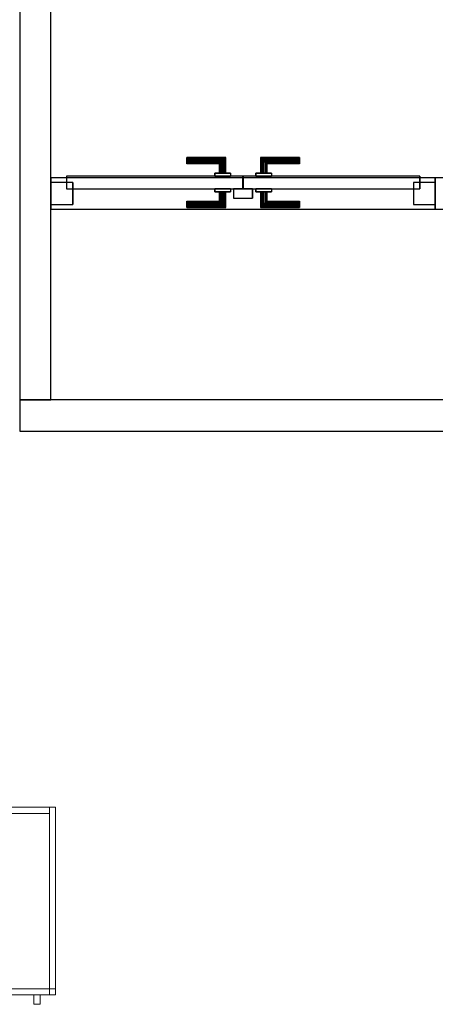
# Model space of a CAD drawing. Header units: metres. Extents: x 397.7 to 427.5, y 12.7 to 28.4.
# Tile 15 of 127: x 404.3 to 405.7, y 21.6 to 24.7. Entities that reach past the tile are written whole.
import ezdxf

# ---------------------------------------------------------------- set-up
doc = ezdxf.new("R2010")
doc.units = ezdxf.units.M
doc.layers.add('01_CARPINTERIA', color=5, linetype='Continuous', lineweight=25, true_color=0x0000ff)
for name, color, linetype, lineweight in [('02_MOBILIARIO', 7, 'Continuous', 18), ('A-DETL-____-MBND', 7, 'Continuous', 18), ('A-GENM-____-OTLN', 7, 'Continuous', 18), ('A-WALL-____-MCUT', 7, 'Continuous', 25), ('A-WALL-____-OTLN', 7, 'Continuous', 25), ('Mobiliario', 7, 'Continuous', 18)]:
    doc.layers.add(name, color=color, linetype=linetype, lineweight=lineweight)

# ---------------------------------------------------------------- blocks, each defined once
blk = doc.blocks.new('Family - Evans P4-153693-07_TEL_P4')
at = {"layer": 'A-WALL-____-MCUT', "color": 253, "true_color": 0xaaaaaa}
for p, q in [((1.84, 0.1), (0, 0.1)), ((0, 0.1), (0, 0)), ((1.84, 0), (1.84, 0.1)), ((0, 0), (1.84, 0))]:
    blk.add_line(p, q, dxfattribs=at)
at = {"layer": 'A-WALL-____-OTLN', "color": 253, "true_color": 0xaaaaaa}
for p, q in [((3.169, 0.1), (0, 0.1)), ((0, 0.1), (0, 0)), ((1.84, 0), (1.84, 0.1)), ((3.169, 0.1), (1.84, 0.1)), ((3.169, 0), (3.169, 0.1)), ((3.169, 0), (3.169, 0.1)), ((0, 0), (3.169, 0)), ((1.84, 0), (3.169, 0))]:
    blk.add_line(p, q, dxfattribs=at)
at = {"layer": 'A-WALL-____-OTLN', "color": 253, "lineweight": 18, "true_color": 0xaaaaaa}
blk.add_line((0, 0), (3.169, 0), dxfattribs=at)
blk = doc.blocks.new('Family - Armai 60x60x60_P4-153973-07_TEL_P4')
at = {"layer": 'A-DETL-____-MBND', "color": 253, "true_color": 0xaaaaaa}
for p, q in [((0, 0.03), (0, 0.63)), ((0, 0.63), (0, 0.03)), ((0, 0.63), (0.6, 0.63)), ((0.6, 0.63), (0, 0.63)), ((0, 0.03), (0, 0.63)), ((0, 0.63), (0, 0.03)), ((0, 0.63), (0.6, 0.63)), ((0.6, 0.63), (0, 0.63)), ((0, 0.03), (0, 0.63)), ((0, 0.63), (0.02, 0.63)), ((0, 0.63), (0.02, 0.63)), ((0, 0.63), (0, 0.03)), ((0.02, 0.63), (0.02, 0.03)), ((0.02, 0.03), (0.02, 0.63)), ((0.02, 0.61), (0.02, 0.63)), ((0.02, 0.63), (0.02, 0.61)), ((0.02, 0.63), (0.58, 0.63)), ((0.58, 0.63), (0.02, 0.63)), ((0.58, 0.63), (0.58, 0.61)), ((0.58, 0.63), (0.58, 0.61)), ((0.58, 0.03), (0.58, 0.63)), ((0.58, 0.63), (0.6, 0.63)), ((0.58, 0.63), (0.6, 0.63)), ((0.58, 0.63), (0.58, 0.03)), ((0.6, 0.63), (0.6, 0.03)), ((0.6, 0.03), (0.6, 0.63)), ((0.6, 0.63), (0.6, 0.03)), ((0.6, 0.03), (0.6, 0.63)), ((0.6, 0.63), (0.6, 0.03)), ((0.6, 0.03), (0.6, 0.63)), ((0.58, 0.61), (0.02, 0.61)), ((0.02, 0.61), (0.58, 0.61)), ((0.02, 0.03), (0.02, 0.05)), ((0.02, 0.05), (0.02, 0.03)), ((0.02, 0.05), (0.58, 0.05)), ((0.58, 0.05), (0.02, 0.05)), ((0.58, 0.05), (0.58, 0.03)), ((0.58, 0.05), (0.58, 0.03)), ((0.58, 0.03), (0.58, 0.05)), ((0.58, 0.05), (0.6, 0.05)), ((0.58, 0.03), (0.58, 0.05)), ((0.6, 0.05), (0.58, 0.05)), ((0.6, 0.05), (0.6, 0.03)), ((0.6, 0.03), (0.6, 0.05)), ((0.6, 0.03), (0, 0.03)), ((0, 0.03), (0.6, 0.03)), ((0.6, 0.03), (0, 0.03)), ((0, 0.03), (0.6, 0.03)), ((0.02, 0.03), (0, 0.03)), ((0, 0.03), (0.02, 0.03)), ((0.58, 0.03), (0.02, 0.03)), ((0.02, 0.03), (0.58, 0.03)), ((0.53, 0), (0.53, 0.03)), ((0.53, 0.03), (0.53, 0)), ((0.53, 0.03), (0.55, 0.03)), ((0.55, 0.03), (0.53, 0.03)), ((0.55, 0), (0.53, 0)), ((0.53, 0), (0.55, 0)), ((0.55, 0.03), (0.55, 0)), ((0.55, 0.03), (0.55, 0)), ((0.6, 0.03), (0.58, 0.03)), ((0.58, 0.03), (0.6, 0.03)), ((0.6, 0.03), (0.58, 0.03)), ((0.58, 0.03), (0.6, 0.03))]:
    blk.add_line(p, q, dxfattribs=at)
blk = doc.blocks.new('Family - Evans P4-154019-07_TEL_P4')
at = {"layer": 'A-WALL-____-MCUT', "color": 253, "true_color": 0xaaaaaa}
for p, q in [((4.5488, 0.1), (0, 0.1)), ((0, 0.1), (0, 0)), ((0, 0), (4.5488, 0))]:
    blk.add_line(p, q, dxfattribs=at)
at = {"layer": 'A-WALL-____-OTLN', "color": 253, "true_color": 0xaaaaaa}
for p, q in [((4.5488, 0.1), (0, 0.1)), ((0, 0.1), (0, 0)), ((0, 0), (4.5488, 0))]:
    blk.add_line(p, q, dxfattribs=at)
at = {"layer": 'A-WALL-____-OTLN', "color": 253, "lineweight": 18, "true_color": 0xaaaaaa}
blk.add_line((0, 0), (4.5488, 0), dxfattribs=at)
blk = doc.blocks.new('Family - LONDR55-XX_ZZ-ARQ-CAA-M3D-Londres55-154338-07_TEL_P4')
at = {"layer": '01_CARPINTERIA', "color": 161, "true_color": 0xaaaaff}
for p, q in [((0.4345, 0.1487), (0.4345, 0.15)), ((0.4345, 0.15), (0.4345, 0.1487)), ((0.5595, 0.15), (0.4345, 0.15)), ((0.4345, 0.145), (0.4345, 0.1487)), ((0.4345, 0.1487), (0.4345, 0.145)), ((0.5582, 0.1487), (0.4345, 0.1487)), ((0.5582, 0.1487), (0.4345, 0.1487)), ((0.4345, 0.14), (0.4345, 0.145)), ((0.4345, 0.145), (0.4345, 0.14)), ((0.5545, 0.145), (0.4345, 0.145)), ((0.5545, 0.145), (0.4345, 0.145)), ((0.4345, 0.135), (0.4345, 0.14)), ((0.4345, 0.14), (0.4345, 0.135)), ((0.4345, 0.14), (0.5495, 0.14)), ((0.5495, 0.14), (0.4345, 0.14)), ((0.4345, 0.135), (0.4345, 0.1313)), ((0.4345, 0.1313), (0.4345, 0.135)), ((0.5445, 0.135), (0.4345, 0.135)), ((0.5445, 0.135), (0.4345, 0.135)), ((0.4345, 0.1313), (0.4345, 0.13)), ((0.4345, 0.13), (0.4345, 0.1313)), ((0.5408, 0.1313), (0.4345, 0.1313)), ((0.5408, 0.1313), (0.4345, 0.1313)), ((0.5395, 0.13), (0.4345, 0.13)), ((0.5395, 0.13), (0.5408, 0.1313)), ((0.5408, 0.1313), (0.5395, 0.13)), ((0.5395, 0.1), (0.5395, 0.13)), ((0.5408, 0.1313), (0.5445, 0.135)), ((0.5445, 0.135), (0.5408, 0.1313)), ((0.5408, 0.1), (0.5408, 0.1313)), ((0.5408, 0.1), (0.5408, 0.1313)), ((0.5445, 0.135), (0.5495, 0.14)), ((0.5495, 0.14), (0.5445, 0.135)), ((0.5445, 0.1), (0.5445, 0.135)), ((0.5445, 0.1), (0.5445, 0.135)), ((0.5545, 0.145), (0.5495, 0.14)), ((0.5495, 0.14), (0.5545, 0.145)), ((0.5495, 0.14), (0.5495, 0.1)), ((0.5495, 0.1), (0.5495, 0.14)), ((0.5582, 0.1487), (0.5545, 0.145)), ((0.5545, 0.145), (0.5582, 0.1487)), ((0.5545, 0.1), (0.5545, 0.145)), ((0.5545, 0.1), (0.5545, 0.145)), ((0.5595, 0.15), (0.5582, 0.1487)), ((0.5582, 0.1487), (0.5595, 0.15)), ((0.5582, 0.1), (0.5582, 0.1487)), ((0.5582, 0.1), (0.5582, 0.1487)), ((0.5595, 0.1), (0.5595, 0.15)), ((0.6718, 0.1487), (0.6705, 0.15)), ((0.6705, 0.15), (0.6705, 0.1)), ((0.6705, 0.15), (0.6718, 0.1487)), ((0.7955, 0.15), (0.6705, 0.15)), ((0.6755, 0.145), (0.6718, 0.1487)), ((0.6718, 0.1487), (0.6718, 0.1)), ((0.6718, 0.1487), (0.6718, 0.1)), ((0.6718, 0.1487), (0.6755, 0.145)), ((0.7955, 0.1487), (0.6718, 0.1487)), ((0.7955, 0.1487), (0.6718, 0.1487)), ((0.6805, 0.14), (0.6755, 0.145)), ((0.6755, 0.145), (0.6755, 0.1)), ((0.6755, 0.145), (0.6755, 0.1)), ((0.6755, 0.145), (0.6805, 0.14)), ((0.7955, 0.145), (0.6755, 0.145)), ((0.7955, 0.145), (0.6755, 0.145)), ((0.6805, 0.1), (0.6805, 0.14)), ((0.6805, 0.14), (0.6805, 0.1)), ((0.6805, 0.14), (0.6855, 0.135)), ((0.6855, 0.135), (0.6805, 0.14)), ((0.6805, 0.14), (0.7955, 0.14)), ((0.7955, 0.14), (0.6805, 0.14)), ((0.6855, 0.135), (0.6855, 0.1)), ((0.6855, 0.135), (0.6892, 0.1313)), ((0.6892, 0.1313), (0.6855, 0.135)), ((0.6855, 0.135), (0.6855, 0.1)), ((0.7955, 0.135), (0.6855, 0.135)), ((0.7955, 0.135), (0.6855, 0.135)), ((0.6892, 0.1313), (0.6892, 0.1)), ((0.6892, 0.1313), (0.6905, 0.13)), ((0.6905, 0.13), (0.6892, 0.1313)), ((0.6892, 0.1313), (0.6892, 0.1)), ((0.7955, 0.1313), (0.6892, 0.1313)), ((0.7955, 0.1313), (0.6892, 0.1313)), ((0.6905, 0.13), (0.6905, 0.1)), ((0.7955, 0.13), (0.6905, 0.13)), ((0.7955, 0.1487), (0.7955, 0.15)), ((0.7955, 0.15), (0.7955, 0.1487)), ((0.7955, 0.145), (0.7955, 0.1487)), ((0.7955, 0.1487), (0.7955, 0.145)), ((0.7955, 0.145), (0.7955, 0.14)), ((0.7955, 0.14), (0.7955, 0.145)), ((0.7955, 0.14), (0.7955, 0.135)), ((0.7955, 0.135), (0.7955, 0.14)), ((0.7955, 0.135), (0.7955, 0.1313)), ((0.7955, 0.1313), (0.7955, 0.135)), ((0.7955, 0.1313), (0.7955, 0.13)), ((0.7955, 0.13), (0.7955, 0.1313)), ((0.5745, 0.1), (0.5245, 0.1)), ((0.5245, 0.1), (0.5745, 0.1)), ((0.5245, 0.1), (0.5245, 0.09)), ((0.5245, 0.09), (0.5245, 0.1)), ((0.5408, 0.1), (0.5395, 0.1)), ((0.5395, 0.1), (0.5408, 0.1)), ((0.5445, 0.1), (0.5408, 0.1)), ((0.5408, 0.1), (0.5445, 0.1)), ((0.5495, 0.1), (0.5445, 0.1)), ((0.5445, 0.1), (0.5495, 0.1)), ((0.5545, 0.1), (0.5495, 0.1)), ((0.5495, 0.1), (0.5545, 0.1)), ((0.5545, 0.1), (0.5582, 0.1)), ((0.5582, 0.1), (0.5545, 0.1)), ((0.5582, 0.1), (0.5595, 0.1)), ((0.5595, 0.1), (0.5582, 0.1)), ((0.5745, 0.1), (0.5745, 0.09)), ((0.5745, 0.1), (0.5745, 0.09)), ((0.7055, 0.1), (0.6555, 0.1)), ((0.6555, 0.1), (0.7055, 0.1)), ((0.6555, 0.1), (0.6555, 0.09)), ((0.6555, 0.09), (0.6555, 0.1)), ((0.6718, 0.1), (0.6705, 0.1)), ((0.6705, 0.1), (0.6718, 0.1)), ((0.6755, 0.1), (0.6718, 0.1)), ((0.6718, 0.1), (0.6755, 0.1)), ((0.6805, 0.1), (0.6755, 0.1)), ((0.6755, 0.1), (0.6805, 0.1)), ((0.6855, 0.1), (0.6805, 0.1)), ((0.6805, 0.1), (0.6855, 0.1)), ((0.6855, 0.1), (0.6892, 0.1)), ((0.6892, 0.1), (0.6855, 0.1)), ((0.6892, 0.1), (0.6905, 0.1)), ((0.6905, 0.1), (0.6892, 0.1)), ((0.7055, 0.1), (0.7055, 0.09)), ((0.7055, 0.1), (0.7055, 0.09)), ((0.07, 0.07), (0, 0.07)), ((0, 0.07), (0, 0)), ((0.07, 0.07), (0, 0.07)), ((0, 0.07), (0, 0)), ((0.6145, 0.09), (0.05, 0.09)), ((0.05, 0.09), (0.05, 0.05)), ((0.6145, 0.09), (0.05, 0.09)), ((0.05, 0.09), (0.05, 0.05)), ((0.07, 0), (0.07, 0.07)), ((0.07, 0.07), (0.07, 0)), ((0.5745, 0.09), (0.5245, 0.09)), ((0.5245, 0.09), (0.5745, 0.09)), ((0.6145, 0.05), (0.6145, 0.09)), ((0.6145, 0.09), (0.6145, 0.05)), ((1.18, 0.09), (0.6155, 0.09)), ((0.6155, 0.09), (0.6155, 0.05)), ((1.18, 0.09), (0.6155, 0.09)), ((0.6155, 0.09), (0.6155, 0.05)), ((0.7055, 0.09), (0.6555, 0.09)), ((0.6555, 0.09), (0.7055, 0.09)), ((1.23, 0.07), (1.16, 0.07)), ((1.16, 0.07), (1.16, 0)), ((1.23, 0.07), (1.16, 0.07)), ((1.16, 0.07), (1.16, 0)), ((1.18, 0.05), (1.18, 0.09)), ((1.18, 0.09), (1.18, 0.05)), ((1.23, 0), (1.23, 0.07)), ((1.23, 0.07), (1.23, 0)), ((0.05, 0.05), (0.6145, 0.05)), ((0.05, 0.05), (0.6145, 0.05)), ((0.5245, 0.05), (0.5745, 0.05)), ((0.5745, 0.05), (0.5245, 0.05)), ((0.5245, 0.05), (0.5245, 0.04)), ((0.5245, 0.04), (0.5245, 0.05)), ((0.5245, 0.04), (0.5745, 0.04)), ((0.5745, 0.04), (0.5245, 0.04)), ((0.5408, 0.04), (0.5395, 0.04)), ((0.5395, 0.04), (0.5408, 0.04)), ((0.5395, 0.01), (0.5395, 0.04)), ((0.5445, 0.04), (0.5408, 0.04)), ((0.5408, 0.04), (0.5445, 0.04)), ((0.5408, 0.0087), (0.5408, 0.04)), ((0.5408, 0.0087), (0.5408, 0.04)), ((0.5445, 0.04), (0.5495, 0.04)), ((0.5495, 0.04), (0.5445, 0.04)), ((0.5445, 0.005), (0.5445, 0.04)), ((0.5445, 0.005), (0.5445, 0.04)), ((0.5495, 0.04), (0.5545, 0.04)), ((0.5545, 0.04), (0.5495, 0.04)), ((0.5495, 0.04), (0.5495, 0)), ((0.5495, 0), (0.5495, 0.04)), ((0.5545, 0.04), (0.5582, 0.04)), ((0.5582, 0.04), (0.5545, 0.04)), ((0.5545, -0.005), (0.5545, 0.04)), ((0.5545, -0.005), (0.5545, 0.04)), ((0.5582, 0.04), (0.5595, 0.04)), ((0.5595, 0.04), (0.5582, 0.04)), ((0.5582, -0.0087), (0.5582, 0.04)), ((0.5582, -0.0087), (0.5582, 0.04)), ((0.5595, -0.01), (0.5595, 0.04)), ((0.5745, 0.05), (0.5745, 0.04)), ((0.5745, 0.05), (0.5745, 0.04)), ((0.6445, 0.05), (0.5845, 0.05)), ((0.5845, 0.05), (0.5845, 0.02)), ((0.6445, 0.05), (0.5845, 0.05)), ((0.5845, 0.05), (0.5845, 0.02)), ((0.6155, 0.05), (1.18, 0.05)), ((0.6155, 0.05), (1.18, 0.05)), ((0.6445, 0.02), (0.6445, 0.05)), ((0.6445, 0.05), (0.6445, 0.02)), ((0.6555, 0.05), (0.7055, 0.05)), ((0.7055, 0.05), (0.6555, 0.05)), ((0.6555, 0.05), (0.6555, 0.04)), ((0.6555, 0.04), (0.6555, 0.05)), ((0.6555, 0.04), (0.7055, 0.04)), ((0.7055, 0.04), (0.6555, 0.04)), ((0.6718, 0.04), (0.6705, 0.04)), ((0.6705, 0.04), (0.6718, 0.04)), ((0.6705, 0.04), (0.6705, -0.01)), ((0.6755, 0.04), (0.6718, 0.04)), ((0.6718, 0.04), (0.6755, 0.04)), ((0.6718, 0.04), (0.6718, -0.0087)), ((0.6718, 0.04), (0.6718, -0.0087)), ((0.6755, 0.04), (0.6805, 0.04)), ((0.6805, 0.04), (0.6755, 0.04)), ((0.6755, 0.04), (0.6755, -0.005)), ((0.6755, 0.04), (0.6755, -0.005)), ((0.6805, 0.04), (0.6855, 0.04)), ((0.6855, 0.04), (0.6805, 0.04)), ((0.6805, 0), (0.6805, 0.04)), ((0.6805, 0.04), (0.6805, 0)), ((0.6855, 0.04), (0.6892, 0.04)), ((0.6892, 0.04), (0.6855, 0.04)), ((0.6855, 0.04), (0.6855, 0.005)), ((0.6855, 0.04), (0.6855, 0.005)), ((0.6892, 0.04), (0.6905, 0.04)), ((0.6905, 0.04), (0.6892, 0.04)), ((0.6892, 0.04), (0.6892, 0.0087)), ((0.6892, 0.04), (0.6892, 0.0087)), ((0.6905, 0.04), (0.6905, 0.01)), ((0.7055, 0.05), (0.7055, 0.04)), ((0.7055, 0.05), (0.7055, 0.04)), ((0, 0), (0.07, 0)), ((0, 0), (0.07, 0)), ((0.4345, 0.0087), (0.4345, 0.01)), ((0.4345, 0.01), (0.4345, 0.0087)), ((0.4345, 0.01), (0.5395, 0.01)), ((0.4345, 0.005), (0.4345, 0.0087)), ((0.4345, 0.0087), (0.4345, 0.005)), ((0.4345, 0.0087), (0.5408, 0.0087)), ((0.4345, 0.0087), (0.5408, 0.0087)), ((0.4345, 0), (0.4345, 0.005)), ((0.4345, 0.005), (0.4345, 0)), ((0.4345, 0.005), (0.5445, 0.005)), ((0.4345, 0.005), (0.5445, 0.005)), ((0.4345, -0.005), (0.4345, 0)), ((0.4345, 0), (0.4345, -0.005)), ((0.5495, 0), (0.4345, 0)), ((0.4345, 0), (0.5495, 0)), ((0.5408, 0.0087), (0.5395, 0.01)), ((0.5395, 0.01), (0.5408, 0.0087)), ((0.5445, 0.005), (0.5408, 0.0087)), ((0.5408, 0.0087), (0.5445, 0.005)), ((0.5495, 0), (0.5445, 0.005)), ((0.5445, 0.005), (0.5495, 0)), ((0.5545, -0.005), (0.5495, 0)), ((0.5845, 0.02), (0.6445, 0.02)), ((0.5845, 0.02), (0.6445, 0.02)), ((0.6855, 0.005), (0.6805, 0)), ((0.6805, 0), (0.6855, 0.005)), ((0.7955, 0), (0.6805, 0)), ((0.6805, 0), (0.7955, 0)), ((0.6892, 0.0087), (0.6855, 0.005)), ((0.6855, 0.005), (0.6892, 0.0087)), ((0.6855, 0.005), (0.7955, 0.005)), ((0.6855, 0.005), (0.7955, 0.005)), ((0.6905, 0.01), (0.6892, 0.0087)), ((0.6892, 0.0087), (0.6905, 0.01)), ((0.6892, 0.0087), (0.7955, 0.0087)), ((0.6892, 0.0087), (0.7955, 0.0087)), ((0.6905, 0.01), (0.7955, 0.01)), ((0.7955, 0.0087), (0.7955, 0.01)), ((0.7955, 0.01), (0.7955, 0.0087)), ((0.7955, 0.005), (0.7955, 0.0087)), ((0.7955, 0.0087), (0.7955, 0.005)), ((0.7955, 0.005), (0.7955, 0)), ((0.7955, 0), (0.7955, 0.005)), ((0.7955, 0), (0.7955, -0.005)), ((0.7955, -0.005), (0.7955, 0)), ((1.16, 0), (1.23, 0)), ((1.16, 0), (1.23, 0)), ((0.4345, -0.005), (0.4345, -0.0087)), ((0.4345, -0.0087), (0.4345, -0.005)), ((0.4345, -0.005), (0.5545, -0.005)), ((0.4345, -0.005), (0.5545, -0.005)), ((0.4345, -0.0087), (0.4345, -0.01)), ((0.4345, -0.01), (0.4345, -0.0087)), ((0.4345, -0.0087), (0.5582, -0.0087)), ((0.4345, -0.0087), (0.5582, -0.0087)), ((0.4345, -0.01), (0.5595, -0.01)), ((0.5495, 0), (0.5545, -0.005)), ((0.5545, -0.005), (0.5582, -0.0087)), ((0.5582, -0.0087), (0.5545, -0.005)), ((0.5582, -0.0087), (0.5595, -0.01)), ((0.5595, -0.01), (0.5582, -0.0087)), ((0.6705, -0.01), (0.6718, -0.0087)), ((0.6718, -0.0087), (0.6705, -0.01)), ((0.6705, -0.01), (0.7955, -0.01)), ((0.6718, -0.0087), (0.6755, -0.005)), ((0.6755, -0.005), (0.6718, -0.0087)), ((0.6718, -0.0087), (0.7955, -0.0087)), ((0.6718, -0.0087), (0.7955, -0.0087)), ((0.6755, -0.005), (0.6805, 0)), ((0.6805, 0), (0.6755, -0.005)), ((0.6755, -0.005), (0.7955, -0.005)), ((0.6755, -0.005), (0.7955, -0.005)), ((0.7955, -0.005), (0.7955, -0.0087)), ((0.7955, -0.0087), (0.7955, -0.005)), ((0.7955, -0.0087), (0.7955, -0.01)), ((0.7955, -0.01), (0.7955, -0.0087))]:
    blk.add_line(p, q, dxfattribs=at)
blk = doc.blocks.new('Family - Porta P4-154339-07_TEL_P4')
blk.add_blockref('Family - LONDR55-XX_ZZ-ARQ-CAA-M3D-Londres55-154338-07_TEL_P4', (0, 0))
blk = doc.blocks.new('Family - Armai 60x60x60_P4-154358-07_TEL_P4')
at = {"layer": 'A-DETL-____-MBND', "color": 253, "true_color": 0xaaaaaa}
for p, q in [((0, 0.03), (0, 0.63)), ((0, 0.63), (0.02, 0.63)), ((0, 0.63), (0.02, 0.63)), ((0, 0.63), (0, 0.03)), ((0, 0.03), (0, 0.63)), ((0, 0.63), (0, 0.03)), ((0, 0.63), (0.6, 0.63)), ((0.6, 0.63), (0, 0.63)), ((0, 0.03), (0, 0.63)), ((0, 0.63), (0, 0.03)), ((0, 0.63), (0.6, 0.63)), ((0.6, 0.63), (0, 0.63)), ((0.02, 0.63), (0.02, 0.03)), ((0.02, 0.03), (0.02, 0.63)), ((0.02, 0.61), (0.02, 0.63)), ((0.02, 0.63), (0.02, 0.61)), ((0.02, 0.63), (0.58, 0.63)), ((0.58, 0.63), (0.02, 0.63)), ((0.58, 0.63), (0.58, 0.61)), ((0.58, 0.63), (0.58, 0.61)), ((0.58, 0.03), (0.58, 0.63)), ((0.58, 0.63), (0.6, 0.63)), ((0.58, 0.63), (0.6, 0.63)), ((0.58, 0.63), (0.58, 0.03)), ((0.6, 0.63), (0.6, 0.03)), ((0.6, 0.03), (0.6, 0.63)), ((0.6, 0.63), (0.6, 0.03)), ((0.6, 0.03), (0.6, 0.63)), ((0.6, 0.63), (0.6, 0.03)), ((0.6, 0.03), (0.6, 0.63)), ((0.58, 0.61), (0.02, 0.61)), ((0.02, 0.61), (0.58, 0.61)), ((0.02, 0.03), (0.02, 0.05)), ((0.02, 0.05), (0.02, 0.03)), ((0.02, 0.05), (0.58, 0.05)), ((0.58, 0.05), (0.02, 0.05)), ((0.58, 0.05), (0.58, 0.03)), ((0.58, 0.05), (0.58, 0.03)), ((0.58, 0.03), (0.58, 0.05)), ((0.58, 0.05), (0.6, 0.05)), ((0.58, 0.03), (0.58, 0.05)), ((0.6, 0.05), (0.58, 0.05)), ((0.6, 0.05), (0.6, 0.03)), ((0.6, 0.03), (0.6, 0.05)), ((0.02, 0.03), (0, 0.03)), ((0, 0.03), (0.02, 0.03)), ((0.6, 0.03), (0, 0.03)), ((0, 0.03), (0.6, 0.03)), ((0.6, 0.03), (0, 0.03)), ((0, 0.03), (0.6, 0.03)), ((0.58, 0.03), (0.02, 0.03)), ((0.02, 0.03), (0.58, 0.03)), ((0.53, 0), (0.53, 0.03)), ((0.53, 0.03), (0.53, 0)), ((0.53, 0.03), (0.55, 0.03)), ((0.55, 0.03), (0.53, 0.03)), ((0.55, 0), (0.53, 0)), ((0.53, 0), (0.55, 0)), ((0.55, 0.03), (0.55, 0)), ((0.55, 0.03), (0.55, 0)), ((0.6, 0.03), (0.58, 0.03)), ((0.58, 0.03), (0.6, 0.03)), ((0.6, 0.03), (0.58, 0.03)), ((0.58, 0.03), (0.6, 0.03))]:
    blk.add_line(p, q, dxfattribs=at)
blk = doc.blocks.new('Family - Armai 60x60x60_P4-154382-07_TEL_P4')
at = {"layer": '02_MOBILIARIO', "color": 253, "true_color": 0xaaaaaa}
for p, q in [((0, 0.03), (0, 0.63)), ((0, 0.63), (0.02, 0.63)), ((0, 0.03), (0, 0.63)), ((0, 0.63), (0, 0.03)), ((0, 0.63), (0.6, 0.63)), ((0.6, 0.63), (0, 0.63)), ((0.02, 0.63), (0.02, 0.61)), ((0.02, 0.63), (0.58, 0.63)), ((0.02, 0.63), (0.02, 0.03)), ((0.58, 0.63), (0.58, 0.61)), ((0.58, 0.03), (0.58, 0.63)), ((0.58, 0.63), (0.6, 0.63)), ((0.6, 0.63), (0.6, 0.03)), ((0.6, 0.03), (0.6, 0.63)), ((0.6, 0.63), (0.6, 0.03)), ((0.58, 0.61), (0.02, 0.61)), ((0.02, 0.05), (0.02, 0.03)), ((0.02, 0.05), (0.58, 0.05)), ((0.58, 0.03), (0.58, 0.05)), ((0.58, 0.05), (0.6, 0.05)), ((0.58, 0.05), (0.58, 0.03)), ((0.6, 0.03), (0.6, 0.05)), ((0, 0.03), (0.02, 0.03)), ((0.6, 0.03), (0, 0.03)), ((0, 0.03), (0.6, 0.03)), ((0.58, 0.03), (0.02, 0.03)), ((0.6, 0.03), (0.58, 0.03)), ((0.58, 0.03), (0.6, 0.03))]:
    blk.add_line(p, q, dxfattribs=at)
at = {"layer": 'Mobiliario', "color": 253, "true_color": 0xaaaaaa}
for p, q in [((0.02, 0.63), (0, 0.63)), ((0, 0.63), (0, 0.03)), ((0.02, 0.63), (0.02, 0.61)), ((0.58, 0.63), (0.02, 0.63)), ((0.02, 0.03), (0.02, 0.63)), ((0.58, 0.61), (0.58, 0.63)), ((0.6, 0.63), (0.58, 0.63)), ((0.58, 0.63), (0.58, 0.03)), ((0.6, 0.03), (0.6, 0.63)), ((0.02, 0.61), (0.58, 0.61)), ((0.02, 0.05), (0.02, 0.03)), ((0.58, 0.05), (0.02, 0.05)), ((0.6, 0.05), (0.58, 0.05)), ((0.58, 0.05), (0.58, 0.03)), ((0.58, 0.03), (0.58, 0.05)), ((0.6, 0.03), (0.6, 0.05)), ((0, 0.03), (0.02, 0.03)), ((0.02, 0.03), (0.58, 0.03)), ((0.58, 0.03), (0.6, 0.03)), ((0.58, 0.03), (0.6, 0.03))]:
    blk.add_line(p, q, dxfattribs=at)
blk = doc.blocks.new('Family - Evans P4-154430-07_TEL_P4')
at = {"layer": 'A-WALL-____-MCUT', "color": 253, "true_color": 0xaaaaaa}
for p, q in [((0.41, 0.1), (0, 0.1)), ((0, 0.1), (0, 0)), ((0.41, 0), (0.41, 0.1)), ((0, 0), (0.41, 0))]:
    blk.add_line(p, q, dxfattribs=at)
at = {"layer": 'A-WALL-____-OTLN', "color": 253, "true_color": 0xaaaaaa}
for p, q in [((1.64, 0.1), (0, 0.1)), ((0, 0.1), (0, 0)), ((1.64, 0.1), (0.41, 0.1)), ((0.41, 0.1), (0.41, 0)), ((1.64, 0), (1.64, 0.1)), ((1.64, 0), (1.64, 0.1)), ((0, 0), (1.64, 0)), ((0.41, 0), (1.64, 0))]:
    blk.add_line(p, q, dxfattribs=at)
at = {"layer": 'A-WALL-____-OTLN', "color": 253, "lineweight": 18, "true_color": 0xaaaaaa}
blk.add_line((-0.0135, 0), (1.64, 0), dxfattribs=at)
blk = doc.blocks.new('Family - Vano porta P4-154432-07_TEL_P4')
at = {"layer": 'A-GENM-____-OTLN', "color": 253, "true_color": 0xaaaaaa}
for p, q in [((404.437, 24.2295), (404.437, 24.1295)), ((405.667, 24.2295), (404.437, 24.2295)), ((404.437, 24.2295), (404.437, 24.1295)), ((404.437, 24.2295), (405.667, 24.2295)), ((405.667, 24.1295), (405.667, 24.2295)), ((405.667, 24.2295), (405.667, 24.1295)), ((404.437, 24.1295), (405.667, 24.1295)), ((405.667, 24.1295), (404.437, 24.1295))]:
    blk.add_line(p, q, dxfattribs=at)
blk = doc.blocks.new('LONDR55-XX_ZZ-ARQ-CAA-M3D-Londres55_ifc-1-07_TEL_P4')
at = {"layer": '01_CARPINTERIA', "color": 253, "lineweight": 18, "true_color": 0xaaaaaa}
blk.add_blockref('Family - Porta P4-154339-07_TEL_P4', (404.437, 24.1445), dxfattribs=at)
at = {"layer": '02_MOBILIARIO', "color": 253, "lineweight": 18, "true_color": 0xaaaaaa}
for name in ['Family - Armai 60x60x60_P4-153973-07_TEL_P4', 'Family - Armai 60x60x60_P4-154358-07_TEL_P4', 'Family - Armai 60x60x60_P4-154382-07_TEL_P4']:
    blk.add_blockref(name, (403.8521, 21.5873), dxfattribs=at)
at = {"layer": 'A-GENM-____-OTLN', "color": 253, "lineweight": 18, "true_color": 0xaaaaaa}
blk.add_blockref('Family - Vano porta P4-154432-07_TEL_P4', (0, 0), dxfattribs=at)
at = {"layer": 'A-WALL-____-OTLN', "color": 253, "lineweight": 18, "true_color": 0xaaaaaa}
for name, p, rotation in [('Family - Evans P4-154019-07_TEL_P4', (404.437, 23.5195), 90), ('Family - Evans P4-154430-07_TEL_P4', (406.077, 24.2295), 180)]:
    blk.add_blockref(name, p, dxfattribs=dict(at, rotation=rotation))
blk.add_blockref('Family - Evans P4-153693-07_TEL_P4', (404.337, 23.4195), dxfattribs=at)

msp = doc.modelspace()

# ---------------------------------------------------------------- block references
at = {"lineweight": 5}
msp.add_blockref('LONDR55-XX_ZZ-ARQ-CAA-M3D-Londres55_ifc-1-07_TEL_P4', (0, 0), dxfattribs=at)

doc.saveas('drawing.dxf')
